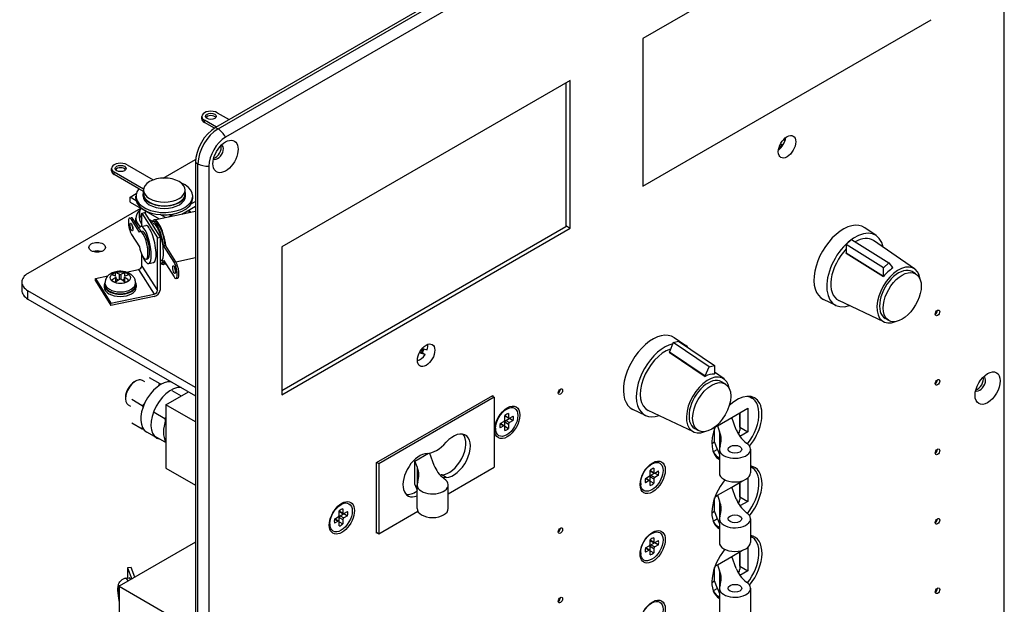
# Model space of a CAD drawing. Header units: inches. Extents: x 0 to 44.1, y 0 to 28.2.
# Tile 12 of 25: x 30.1 to 37.7, y 8.4 to 12.9. Entities that reach past the tile are written whole.
import ezdxf

# ---------------------------------------------------------------- set-up
doc = ezdxf.new("R2010")
doc.units = ezdxf.units.IN
doc.header["$LTSCALE"] = 0.5
doc.header["$MEASUREMENT"] = 0
doc.layers.add('AM_VIS', color=7, linetype='Continuous', lineweight=30)

msp = doc.modelspace()

# ---------------------------------------------------------------- linework, layer by layer
at = {"layer": 'AM_VIS', "color": 203}
for p, q in [((37.5216, 15.4275), (31.6438, 12.0339)), ((31.6631, 12.0228), (37.5409, 15.4163)), ((37.5989, 15.3526), (31.7211, 11.959)), ((37.7274, 4.9191), (37.7274, 15.2784)), ((37.7277, 4.9231), (37.7277, 15.2824)), ((37.1643, 14.0049), (34.94, 12.7207)), ((34.94, 11.5812), (37.1643, 12.8653)), ((34.94, 12.7207), (34.94, 11.5812)), ((34.3801, 12.3974), (32.1558, 11.1132)), ((34.3801, 11.2579), (34.3801, 12.3974)), ((31.6438, 12.0339), (31.6631, 12.0228)), ((31.4891, 11.766), (31.4891, 1.4067)), ((31.4891, 11.766), (31.5084, 11.7548)), ((31.5084, 1.3955), (31.5084, 11.7548)), ((31.5926, 11.7365), (31.5926, 1.3772)), ((32.1558, 9.9737), (34.3801, 11.2579)), ((34.346, 11.2775), (34.3801, 11.2579)), ((32.1558, 11.1132), (32.1558, 9.9737)), ((32.8856, 9.4502), (33.7815, 9.9674)), ((33.7815, 9.9674), (33.7815, 9.9619)), ((32.8856, 8.9072), (32.8856, 9.4502)), ((32.8904, 8.91), (32.8856, 8.9072))]:
    msp.add_line(p, q, dxfattribs=at)
at = {"layer": 'AM_VIS', "color": 80}
for p, q in [((34.346, 12.3777), (34.346, 11.2686)), ((34.346, 11.2686), (32.1558, 10.004)), ((33.2371, 10.3296), (33.2762, 10.3204)), ((33.2602, 10.2849), (33.2148, 10.2956)), ((33.2193, 10.304), (33.2323, 10.3009)), ((33.2323, 10.3009), (33.2602, 10.2849))]:
    msp.add_line(p, q, dxfattribs=at)
at = {"layer": 'AM_VIS', "color": 43}
for p, q in [((31.5379, 12.1018), (31.5379, 12.1197)), ((31.6506, 12.0379), (31.5584, 12.0911)), ((31.5584, 12.0733), (31.5584, 12.0911)), ((31.6574, 12.1483), (31.7496, 12.095)), ((31.6354, 12.0288), (31.5584, 12.0733)), ((31.2405, 11.6443), (31.4903, 11.7885)), ((30.8418, 11.7), (30.8418, 11.7178)), ((30.9613, 11.7464), (31.163, 11.63)), ((31.0889, 11.5585), (30.8623, 11.6893)), ((30.8623, 11.6714), (30.8623, 11.6893)), ((31.053, 11.5613), (30.8623, 11.6714)), ((31.088, 11.5411), (31.053, 11.5613)), ((31.0885, 11.5232), (31.0885, 11.5517)), ((31.4096, 11.5232), (31.4096, 11.5517)), ((30.9852, 11.4969), (31.0328, 11.5244)), ((30.9852, 11.4597), (30.9852, 11.4969)), ((31.0325, 11.4696), (30.9852, 11.4969)), ((31.0303, 11.4874), (31.0303, 11.5053)), ((31.085, 11.5053), (31.085, 11.5232)), ((31.4131, 11.5053), (31.4131, 11.5232)), ((31.4678, 11.4874), (31.4678, 11.5053)), ((30.9852, 11.4597), (31.2098, 11.33)), ((31.1016, 11.3925), (31.1016, 11.3788)), ((31.3847, 11.3668), (31.4891, 11.4271)), ((31.4891, 11.4642), (31.4547, 11.4443)), ((31.0303, 11.302), (31.0303, 11.3342)), ((31.257, 11.3399), (31.2181, 11.3624)), ((31.3237, 11.3687), (31.2835, 11.3455))]:
    msp.add_line(p, q, dxfattribs=at)
at = {"layer": 'AM_VIS', "color": 140}
for p, q in [((36.0226, 11.9387), (36.0295, 11.937)), ((36.0135, 11.9015), (35.9999, 11.9047)), ((36.0017, 11.9083), (36.0135, 11.9015))]:
    msp.add_line(p, q, dxfattribs=at)
at = {"layer": 'AM_VIS', "color": 52}
for p, q in [((31.0657, 11.4105), (30.1975, 10.9093)), ((30.1495, 10.8423), (30.1495, 10.778)), ((31.4891, 10.0296), (30.1975, 10.7753)), ((30.1975, 10.711), (30.1975, 10.7753)), ((30.1975, 10.711), (31.4891, 9.9653))]:
    msp.add_line(p, q, dxfattribs=at)
at = {"layer": 'AM_VIS', "color": 113}
for p, q in [((30.9811, 11.336), (30.9943, 11.3388)), ((30.9955, 11.3246), (31.0087, 11.3274)), ((31.0566, 11.2278), (30.9955, 11.3246)), ((31.0548, 11.2543), (31.0087, 11.3274)), ((31.0756, 11.3734), (31.0962, 11.3777)), ((31.0756, 11.3734), (31.1953, 11.1835)), ((31.0756, 11.2719), (31.0756, 11.3734)), ((31.0962, 11.3777), (31.2159, 11.1878)), ((31.1702, 11.3217), (31.4891, 11.3887)), ((31.0548, 11.2543), (31.0681, 11.2332)), ((31.0685, 11.2704), (31.1055, 11.2782)), ((31.1527, 11.2881), (31.1631, 11.2902)), ((31.1595, 11.3075), (31.1726, 11.3102)), ((30.9955, 11.2103), (31.0566, 11.1135)), ((31.0628, 11.2321), (31.076, 11.2348)), ((31.1953, 11.1835), (31.2159, 11.1878)), ((31.1953, 10.7763), (31.1953, 11.1835)), ((31.2159, 11.1878), (31.2159, 10.7806)), ((31.2435, 11.1248), (31.2566, 11.1275)), ((31.3247, 10.9959), (31.2435, 11.1248)), ((31.2566, 11.1275), (31.2611, 11.1205)), ((31.3379, 10.9987), (31.2611, 11.1205)), ((31.0756, 10.9662), (31.0756, 11.0542)), ((31.1078, 11.018), (31.121, 11.0208)), ((31.3375, 10.9992), (31.4891, 11.0311)), ((30.9541, 10.9192), (31.051, 10.9396)), ((31.051, 10.9396), (31.1707, 10.7497)), ((31.0756, 10.9662), (31.1953, 10.7763)), ((31.1284, 10.9852), (31.1654, 10.993)), ((31.2159, 11.0036), (31.223, 11.0051)), ((31.2266, 10.9879), (31.2398, 10.9907)), ((31.2422, 10.9792), (31.2607, 10.9831)), ((31.2435, 11.0105), (31.3247, 10.8816)), ((31.3247, 10.9959), (31.3379, 10.9987)), ((30.718, 10.8696), (30.814, 10.8898)), ((30.718, 10.8696), (30.8377, 10.6797)), ((30.718, 10.8517), (30.718, 10.8696)), ((31.3391, 10.8703), (31.3523, 10.873)), ((30.718, 10.8517), (30.8377, 10.6618)), ((30.8377, 10.6797), (31.1707, 10.7497)), ((31.1707, 10.7318), (30.8377, 10.6618)), ((30.8377, 10.6618), (30.8377, 10.6797))]:
    msp.add_line(p, q, dxfattribs=at)
at = {"layer": 'AM_VIS', "color": 201}
for p, q in [((31.0576, 11.3342), (31.0576, 11.3788)), ((31.4404, 11.3785), (31.4404, 11.3788))]:
    msp.add_line(p, q, dxfattribs=at)
at = {"layer": 'AM_VIS', "color": 181}
for p, q in [((36.7405, 11.2003), (36.6521, 11.2611)), ((36.5084, 11.1321), (36.55, 11.1702)), ((36.55, 11.1702), (36.8367, 10.9901)), ((36.5084, 11.1321), (36.5084, 11.0687)), ((36.7952, 10.952), (36.5084, 11.1321)), ((37.0356, 10.9438), (36.7175, 11.1628)), ((36.5092, 11.0659), (36.5084, 11.0687)), ((36.5084, 11.0687), (36.7952, 10.8886)), ((36.5092, 11.0659), (36.796, 10.8857)), ((36.7952, 10.952), (36.8367, 10.9901)), ((36.7952, 10.8886), (36.7952, 10.952)), ((36.8367, 10.9901), (36.8664, 10.9539)), ((36.8673, 10.951), (36.8664, 10.9539)), ((36.7952, 10.8886), (36.796, 10.8857)), ((37.0439, 10.9065), (37.0161, 10.9226)), ((36.4299, 10.6624), (36.3331, 10.7085)), ((36.7996, 10.5351), (36.4509, 10.7011)), ((36.8361, 10.5465), (36.8083, 10.5626)), ((35.271, 10.3519), (35.1826, 10.4127)), ((35.1738, 10.3756), (35.1441, 10.3051)), ((35.1738, 10.3756), (35.2154, 10.3856)), ((35.4501, 10.1895), (35.1738, 10.3756)), ((35.2154, 10.3856), (35.4917, 10.1994)), ((35.1433, 10.3014), (35.1441, 10.3051)), ((35.1433, 10.3014), (35.4196, 10.1152)), ((35.1441, 10.3051), (35.4204, 10.119)), ((35.4204, 10.119), (35.4501, 10.1895)), ((35.4501, 10.1895), (35.4917, 10.1994)), ((35.4917, 10.1994), (35.4917, 10.136)), ((35.4204, 10.119), (35.4196, 10.1152)), ((35.4908, 10.1322), (35.4917, 10.136)), ((35.5661, 10.0954), (35.4917, 10.1467)), ((35.5745, 10.0581), (35.5466, 10.0742)), ((34.9605, 9.814), (34.8636, 9.8602)), ((35.3301, 9.6867), (34.9814, 9.8527)), ((35.3667, 9.6981), (35.3388, 9.7142))]:
    msp.add_line(p, q, dxfattribs=at)
at = {"layer": 'AM_VIS', "color": 161}
for p, q in [((30.8733, 10.8871), (30.8733, 10.9148)), ((30.8737, 10.8406), (30.8737, 10.8787)), ((30.8767, 10.8431), (30.8767, 10.8831)), ((30.8952, 10.8573), (30.8767, 10.868)), ((30.9022, 10.8622), (30.9022, 10.9034)), ((30.9165, 10.8622), (30.9165, 10.9034)), ((30.9421, 10.868), (30.9235, 10.8573)), ((30.9421, 10.8431), (30.9421, 10.8831)), ((30.945, 10.8406), (30.945, 10.8787)), ((30.9454, 10.8871), (30.9454, 10.9148)), ((30.786, 10.8201), (30.786, 10.8023)), ((30.7912, 10.8201), (30.7912, 10.8351)), ((31.0275, 10.8201), (31.0275, 10.8351)), ((31.0327, 10.8201), (31.0327, 10.8023))]:
    msp.add_line(p, q, dxfattribs=at)
at = {"layer": 'AM_VIS', "color": 31}
for p, q in [((31.1332, 10.1069), (31.2147, 10.0599)), ((31.0173, 10.0719), (31.0266, 10.0773)), ((31.0984, 10.0728), (31.0813, 10.0827)), ((31.2039, 10.0417), (31.2147, 10.0598)), ((31.2147, 10.0598), (31.2292, 10.0574)), ((30.9493, 9.954), (30.9493, 9.9433)), ((31.2611, 9.8965), (31.4347, 9.9967)), ((31.3072, 10.0064), (31.3793, 9.9648)), ((33.7937, 9.9548), (32.9043, 9.4413)), ((33.7767, 9.9647), (33.7937, 9.9548)), ((33.7937, 9.9548), (33.7937, 9.4154)), ((30.9912, 9.8821), (30.9719, 9.8932)), ((30.9979, 9.9385), (31.0793, 9.8915)), ((31.0794, 9.8914), (31.0978, 9.909)), ((31.0794, 9.8915), (31.0822, 9.8698)), ((31.2611, 9.8965), (31.2611, 9.4071)), ((31.4891, 9.7649), (31.2611, 9.8965)), ((31.1719, 9.838), (31.2533, 9.791)), ((31.2533, 9.791), (31.2611, 9.7983)), ((30.9979, 9.758), (31.0793, 9.711)), ((31.0793, 9.711), (31.0809, 9.7208)), ((31.2534, 9.791), (31.2562, 9.7694)), ((31.0793, 9.711), (31.0874, 9.7096)), ((31.1902, 9.6409), (31.1129, 9.6855)), ((31.1719, 9.6576), (31.2533, 9.6106)), ((31.2533, 9.6105), (31.255, 9.6204)), ((31.2533, 9.6105), (31.2611, 9.6092)), ((33.1824, 9.4626), (33.2853, 9.522)), ((33.2939, 9.5233), (33.3289, 9.4298)), ((32.9043, 9.4413), (32.8873, 9.4512)), ((32.9043, 9.4413), (32.9043, 8.9019)), ((33.2006, 9.4138), (33.1824, 9.4626)), ((33.1824, 9.2804), (33.1824, 9.4626)), ((31.2611, 9.4071), (31.4891, 9.2755)), ((33.2006, 9.2928), (33.2006, 9.4138)), ((33.4234, 9.3359), (33.3894, 9.3555)), ((33.4387, 9.2105), (33.7937, 9.4154)), ((33.1824, 9.2804), (33.1981, 9.2384)), ((33.1981, 9.0964), (33.1981, 9.2785)), ((33.4387, 9.0964), (33.4387, 9.2785)), ((32.9043, 8.9019), (33.2039, 9.0749)), ((32.8856, 8.9128), (32.9043, 8.9019))]:
    msp.add_line(p, q, dxfattribs=at)
at = {"layer": 'AM_VIS', "color": 133}
for p, q in [((35.7584, 9.9614), (35.7812, 9.9483)), ((35.5151, 9.7341), (35.6255, 9.7979)), ((35.6255, 9.7979), (35.7487, 9.869)), ((35.6605, 9.7043), (35.6255, 9.7979)), ((35.6866, 9.8332), (35.6866, 9.7012)), ((35.6868, 9.7226), (35.6868, 9.8333)), ((35.7487, 9.869), (35.7487, 9.6869)), ((35.4967, 9.7235), (35.5151, 9.7341)), ((35.5151, 9.7341), (35.5322, 9.6883)), ((35.6866, 9.7225), (35.6868, 9.7226)), ((35.6868, 9.7226), (35.7487, 9.6869)), ((35.4931, 9.6107), (35.4931, 9.7136)), ((35.5322, 9.6883), (35.5322, 9.5673)), ((35.7487, 9.6869), (35.689, 9.6524)), ((35.4721, 9.5986), (35.4931, 9.6107)), ((35.5151, 9.552), (35.4931, 9.6107)), ((35.5151, 9.552), (35.4828, 9.5333)), ((35.4959, 9.5068), (35.5187, 9.4936)), ((35.5151, 9.552), (35.5297, 9.5129)), ((35.5297, 9.553), (35.5297, 9.3709)), ((35.7703, 9.553), (35.7703, 9.3709)), ((31.4891, 8.8368), (30.9013, 8.4975)), ((30.9933, 8.6423), (30.964, 8.6385)), ((30.964, 8.6385), (30.964, 8.5611)), ((30.964, 8.6385), (30.9972, 8.5528)), ((31.0224, 8.5674), (30.9933, 8.6423)), ((30.9013, 8.4975), (31.4891, 8.1581)), ((30.9013, 8.4975), (30.9013, 7.9616))]:
    msp.add_line(p, q, dxfattribs=at)
at = {"layer": 'AM_VIS', "color": 33}
for p, q in [((33.8691, 9.8549), (33.9004, 9.8685)), ((33.8755, 9.7799), (33.8755, 9.8133)), ((33.8755, 9.8128), (33.904, 9.7964)), ((33.8772, 9.8084), (33.9061, 9.7918)), ((33.904, 9.8298), (33.904, 9.7964)), ((33.9111, 9.7923), (33.94, 9.8089)), ((33.8002, 9.7356), (33.8041, 9.7017)), ((33.8394, 9.7509), (33.8683, 9.7676)), ((33.8683, 9.7346), (33.8394, 9.718)), ((33.8398, 9.7511), (33.8683, 9.7346)), ((33.8445, 9.7518), (33.8734, 9.7351)), ((33.8751, 9.7329), (33.8751, 9.7636)), ((33.8751, 9.7636), (33.904, 9.747)), ((33.8755, 9.6972), (33.8755, 9.7305)), ((33.8755, 9.7301), (33.904, 9.7136)), ((33.8823, 9.776), (33.9089, 9.7914)), ((33.8823, 9.776), (33.9111, 9.7593)), ((33.904, 9.747), (33.904, 9.7136)), ((33.94, 9.776), (33.9111, 9.7593)), ((33.9115, 9.7925), (33.94, 9.776)), ((34.9953, 9.4347), (35.0202, 9.4455)), ((34.9593, 9.3279), (34.9882, 9.3446)), ((34.9954, 9.357), (34.9954, 9.3903)), ((34.9954, 9.3899), (35.0239, 9.3734)), ((34.9971, 9.3855), (35.026, 9.3688)), ((35.0021, 9.3531), (35.0288, 9.3684)), ((35.0021, 9.3531), (35.031, 9.3364)), ((35.0239, 9.4068), (35.0239, 9.3734)), ((35.031, 9.3693), (35.0599, 9.386)), ((35.0599, 9.3531), (35.031, 9.3364)), ((35.0314, 9.3695), (35.0599, 9.3531)), ((34.9209, 9.3058), (34.924, 9.2788)), ((34.9882, 9.3117), (34.9593, 9.295)), ((34.9597, 9.3282), (34.9882, 9.3117)), ((34.9644, 9.3289), (34.9933, 9.3122)), ((34.995, 9.3099), (34.995, 9.3407)), ((34.995, 9.3407), (35.0239, 9.324)), ((34.9954, 9.2742), (34.9954, 9.3076)), ((34.9954, 9.3071), (35.0239, 9.2907)), ((35.0239, 9.324), (35.0239, 9.2907)), ((32.5977, 9.1221), (32.6227, 9.133)), ((32.5978, 9.0444), (32.5978, 9.0778)), ((32.5978, 9.0773), (32.6263, 9.0609)), ((32.5996, 9.0729), (32.6284, 9.0562)), ((32.6046, 9.0405), (32.6313, 9.0559)), ((32.6046, 9.0405), (32.6335, 9.0238)), ((32.6263, 9.0942), (32.6263, 9.0609)), ((32.6335, 9.0567), (32.6624, 9.0734)), ((32.6624, 9.0405), (32.6335, 9.0238)), ((32.6339, 9.057), (32.6624, 9.0405)), ((32.5233, 8.9933), (32.5264, 8.9662)), ((32.5618, 9.0154), (32.5907, 9.0321)), ((32.5907, 8.9991), (32.5618, 8.9824)), ((32.5622, 9.0156), (32.5907, 8.9991)), ((32.5669, 9.0163), (32.5957, 8.9996)), ((32.5975, 8.9973), (32.5975, 9.0281)), ((32.5975, 9.0281), (32.6263, 9.0115)), ((32.5978, 8.9616), (32.5978, 8.995)), ((32.5978, 8.9946), (32.6263, 8.9781)), ((32.6263, 9.0115), (32.6263, 8.9781)), ((34.9953, 8.8989), (35.0202, 8.9097)), ((34.9954, 8.8211), (34.9954, 8.8545)), ((34.9954, 8.8541), (35.0239, 8.8376)), ((34.9971, 8.8496), (35.026, 8.833)), ((35.0021, 8.8172), (35.0288, 8.8326)), ((35.0021, 8.8172), (35.031, 8.8006)), ((35.0239, 8.871), (35.0239, 8.8376)), ((35.031, 8.8335), (35.0599, 8.8502)), ((35.0599, 8.8173), (35.031, 8.8006)), ((35.0314, 8.8337), (35.0599, 8.8173)), ((34.9209, 8.77), (34.924, 8.743)), ((34.9593, 8.7921), (34.9882, 8.8088)), ((34.9882, 8.7759), (34.9593, 8.7592)), ((34.9597, 8.7923), (34.9882, 8.7759)), ((34.9644, 8.793), (34.9933, 8.7764)), ((34.995, 8.7741), (34.995, 8.8049)), ((34.995, 8.8049), (35.0239, 8.7882)), ((34.9954, 8.7384), (34.9954, 8.7718)), ((34.9954, 8.7713), (35.0239, 8.7548)), ((35.0239, 8.7882), (35.0239, 8.7548)), ((34.9953, 8.363), (35.0202, 8.3739))]:
    msp.add_line(p, q, dxfattribs=at)
at = {"layer": 'AM_VIS', "color": 171}
for p, q in [((35.7703, 9.4188), (35.7812, 9.4124)), ((35.6255, 9.2621), (35.7092, 9.3104)), ((35.6866, 9.2974), (35.6866, 9.1654)), ((35.6868, 9.1868), (35.6868, 9.2975)), ((35.7487, 9.3312), (35.7487, 9.151)), ((35.4967, 9.1877), (35.5151, 9.1983)), ((35.5151, 9.1983), (35.6255, 9.2621)), ((35.5151, 9.1983), (35.5322, 9.1525)), ((35.6605, 9.1685), (35.6255, 9.2621)), ((35.4931, 9.0749), (35.4931, 9.1778)), ((35.5322, 9.1525), (35.5322, 9.0314)), ((35.6866, 9.1866), (35.6868, 9.1868)), ((35.6868, 9.1868), (35.7487, 9.151)), ((35.7487, 9.151), (35.689, 9.1165)), ((35.4721, 9.0628), (35.4931, 9.0749)), ((35.5151, 9.0161), (35.4931, 9.0749)), ((35.5151, 9.0161), (35.4828, 8.9975)), ((35.4959, 8.971), (35.5187, 8.9578)), ((35.5151, 9.0161), (35.5297, 8.9771)), ((35.5297, 9.0172), (35.5297, 8.835)), ((35.7703, 9.0172), (35.7703, 8.835)), ((35.7703, 8.8829), (35.7812, 8.8766)), ((35.6255, 8.7262), (35.7092, 8.7746)), ((35.6866, 8.7615), (35.6866, 8.6296)), ((35.6868, 8.6509), (35.6868, 8.7617)), ((35.7487, 8.7953), (35.7487, 8.6152)), ((35.4967, 8.6519), (35.5151, 8.6625)), ((35.5151, 8.6625), (35.6255, 8.7262)), ((35.5151, 8.6625), (35.5322, 8.6167)), ((35.6605, 8.6327), (35.6255, 8.7262)), ((35.4931, 8.5391), (35.4931, 8.642)), ((35.5322, 8.6167), (35.5322, 8.4956)), ((35.6866, 8.6508), (35.6868, 8.6509)), ((35.6868, 8.6509), (35.7487, 8.6152)), ((35.7487, 8.6152), (35.689, 8.5807)), ((35.4721, 8.5269), (35.4931, 8.5391)), ((35.5151, 8.4803), (35.4931, 8.5391)), ((35.5151, 8.4803), (35.4828, 8.4617)), ((35.4959, 8.4351), (35.5187, 8.422)), ((35.5151, 8.4803), (35.5297, 8.4413)), ((35.5297, 8.4814), (35.5297, 8.2992)), ((35.7703, 8.4814), (35.7703, 8.2992))]:
    msp.add_line(p, q, dxfattribs=at)
at = {"layer": 'AM_VIS', "color": 132}
for p, q in [((30.9514, 8.5595), (30.9775, 8.5629)), ((30.9013, 8.4415), (30.8917, 8.4403)), ((30.9013, 8.4496), (30.897, 8.4491)), ((30.9013, 8.4547), (30.8984, 8.4543)), ((30.9013, 8.4127), (30.8958, 8.412)), ((30.8959, 8.412), (30.8985, 8.3954)), ((30.9013, 8.3958), (30.8984, 8.3954))]:
    msp.add_line(p, q, dxfattribs=at)
at = {"layer": 'AM_VIS', "color": 161}
for centre, radius, start, end in [((30.9094, 10.921), 0.019, 247.95161, 292.04839), ((30.9094, 10.8507), 0.0136, 58.34669, 121.65331)]:
    msp.add_arc(centre, radius, start, end, dxfattribs=at)
at = {"layer": 'AM_VIS', "color": 132}
for start, end in [(181.26386, 182.42027), (183.78361, 192.4514)]:
    msp.add_arc((31.3371, 8.4673), 0.4463, start, end, dxfattribs=at)
at = {"layer": 'AM_VIS', "color": 43}
for centre, major_axis, start_param, end_param in [((31.6079, 12.1197), (0.07, 0), 0.785398, 3.926991), ((31.6079, 12.1018), (0.07, 0), 3.141593, 3.926991), ((31.6079, 12.1197), (0.0416, 0), 3.926991, 10.210176), ((31.6079, 12.1018), (0.0416, 0), 0.381337, 2.760256), ((30.9118, 11.7178), (0.07, 0), 0.785398, 3.926991), ((30.9118, 11.7), (0.07, 0), 3.141593, 3.926991), ((30.9118, 11.7178), (0.0416, 0), 3.926991, 10.210176), ((30.9118, 11.7), (0.0416, 0), 0.381337, 2.760256), ((31.249, 11.5517), (0.1606, 0), 0.785398, 7.068583), ((31.249, 11.5053), (0.2188, 0), 2.681924, 7.229142), ((31.249, 11.4874), (0.2188, 0), 3.141593, 3.28349), ((31.249, 11.4874), (0.2188, 0), 3.28349, 4.570492), ((31.249, 11.5232), (0.1641, 0), 2.934665, 6.490113), ((31.249, 11.5053), (0.1641, 0), 3.141593, 6.283185), ((31.249, 11.5232), (0.1606, 0), 3.141593, 6.283185), ((31.249, 11.4874), (0.2188, 0), 5.934847, 6.283185), ((31.249, 11.3342), (0.2188, 0), 2.608461, 3.696225), ((31.249, 11.4874), (0.2188, 0), 5.060727, 5.934847), ((31.249, 11.3342), (0.2188, 0), 0.379416, 0.526516), ((31.249, 11.3788), (0.1474, 0), 3.141593, 3.283979), ((31.249, 11.3788), (0.1474, 0), 3.697338, 4.0479), ((31.249, 11.4874), (0.2188, 0), 4.570492, 5.060727), ((31.249, 11.3788), (0.1474, 0), 6.167833, 6.219399), ((31.249, 11.302), (0.2188, 0), 3.141593, 3.220511)]:
    msp.add_ellipse(centre, major_axis=major_axis, ratio=0.57735, start_param=start_param, end_param=end_param, dxfattribs=at)
at = {"layer": 'AM_VIS', "color": 203}
for centre, major_axis, start_param, end_param in [((31.6438, 11.8553), (0.1094, 0.1894), 0.785398, 2.356194), ((31.6631, 11.8442), (0.1094, 0.1894), 0.785398, 2.356194), ((31.6631, 11.9335), (0.0547, -0.0947), 1.508132, 2.356194), ((31.7211, 11.8107), (0.0909, 0.1574), 0.785398, 2.356194), ((31.7211, 11.8107), (0.0687, 0.119), 2.356194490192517, 8.639379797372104), ((36.0522, 11.8857), (0.0477, 0.0826), 2.356194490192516, 8.639379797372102), ((35.9748, 11.9303), (0.0477, 0.0826), 4.087285, 5.337493), ((31.6606, 11.8456), (0.0315, 0.0546), 3.124385, 6.300393), ((31.6438, 11.8553), (0.0315, 0.0546), 3.622923, 5.801855), ((31.5858, 11.7995), (0.1094, 0), 3.926991, 4.775053), ((37.2122, 10.6051), (0.012, 0.0208), 2.356194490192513, 8.639379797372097), ((37.1953, 10.6149), (0.012, 0.0208), 3.924776, 5.500002), ((33.2679, 10.2782), (0.0477, 0.0826), 2.356194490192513, 8.639379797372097), ((33.1906, 10.3229), (0.0477, 0.0826), 4.732328, 5.07136), ((37.5989, 10.0246), (0.0687, 0.119), 2.356194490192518, 8.639379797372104), ((37.5384, 10.0595), (0.0315, 0.0546), 3.124385, 6.300393), ((37.5216, 10.0692), (0.0315, 0.0546), 3.622923, 5.801855), ((37.2122, 10.0692), (0.012, 0.0208), 2.356194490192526, 8.639379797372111), ((37.1953, 10.079), (0.012, 0.0208), 3.924776, 5.500002), ((34.3043, 9.9978), (0.012, 0.0208), 2.356194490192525, 8.639379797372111), ((34.2873, 10.0076), (0.012, 0.0208), 3.924776, 5.500002), ((35.6655, 9.712), (0.1367, 0.2368), 4.458545, 7.382004), ((33.8941, 9.7609), (0.0687, 0.119), 2.356194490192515, 8.6393797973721), ((35.6655, 9.712), (0.1367, 0.2368), 1.830805, 3.148432), ((37.2122, 9.5334), (0.012, 0.0208), 2.356194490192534, 8.639379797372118), ((37.1953, 9.5432), (0.012, 0.0208), 3.924776, 5.500002), ((35.0158, 9.3369), (0.0687, 0.119), 2.356194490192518, 8.639379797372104), ((35.6655, 9.1762), (0.1367, 0.2368), 4.458545, 6.495466), ((35.6655, 9.1762), (0.1367, 0.2368), 1.288842, 3.148432), ((32.6183, 9.0244), (0.0687, 0.119), 2.356194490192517, 8.639379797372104), ((37.2122, 8.9976), (0.012, 0.0208), 2.356194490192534, 8.639379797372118), ((37.1953, 9.0074), (0.012, 0.0208), 3.924776, 5.500002), ((34.3043, 8.9261), (0.012, 0.0208), 2.356194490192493, 8.63937979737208), ((34.2873, 8.9359), (0.012, 0.0208), 3.924776, 5.500002), ((35.0158, 8.8011), (0.0687, 0.119), 2.356194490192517, 8.639379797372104), ((35.6655, 8.6404), (0.1367, 0.2368), 4.458545, 6.495466), ((35.6655, 8.6404), (0.1367, 0.2368), 1.288842, 3.148432), ((37.2122, 8.4618), (0.012, 0.0208), 2.356194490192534, 8.639379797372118), ((37.1953, 8.4716), (0.012, 0.0208), 3.924776, 5.500002), ((34.3043, 8.3903), (0.012, 0.0208), 2.356194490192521, 8.639379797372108), ((34.2873, 8.4001), (0.012, 0.0208), 3.924776, 5.500002), ((35.0158, 8.2653), (0.0687, 0.119), 2.356194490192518, 8.639379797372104)]:
    msp.add_ellipse(centre, major_axis=major_axis, ratio=0.57735, start_param=start_param, end_param=end_param, dxfattribs=at)
at = {"layer": 'AM_VIS', "color": 140}
for start_param, end_param in [(5.122536, 5.275924), (4.148854, 4.64483)]:
    msp.add_ellipse((35.9748, 11.9303), major_axis=(0.0416, 0.072), ratio=0.57735, start_param=start_param, end_param=end_param, dxfattribs=at)
at = {"layer": 'AM_VIS', "color": 201}
for centre, start_param, end_param in [((31.249, 11.3788), 2.830975, 3.578624), ((31.249, 11.3788), 6.279999, 6.451958), ((31.249, 11.3342), 3.141593, 3.578624)]:
    msp.add_ellipse(centre, major_axis=(0.1914, 0), ratio=0.57735, start_param=start_param, end_param=end_param, dxfattribs=at)
at = {"layer": 'AM_VIS', "color": 113}
for centre, major_axis, ratio, start_param, end_param in [((30.9955, 11.2675), (0.0144, -0.0685), 0.279258, 2.496502, 5.638094), ((31.0087, 11.2703), (0.0144, -0.0685), 0.279258, 2.496502, 3.141593), ((31.193, 11.1477), (0.0336, -0.1598), 0.279258, 1.368548, 3.456853), ((31.2062, 11.1504), (0.036, -0.1713), 0.279258, 1.337004, 3.523776), ((30.9955, 11.2675), (0.0063, -0.03), 0.279258, 5.638094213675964, 11.92127952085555), ((31.0087, 11.2703), (0.0063, -0.03), 0.279258, 4.045794, 5.378984), ((31.0985, 11.1278), (0.03, -0.1426), 0.279258, 5.312029, 9.848896), ((31.0853, 11.125), (0.0225, -0.107), 0.279258, 4.761211, 9.655399), ((31.1355, 11.1356), (0.03, -0.1426), 0.279258, 0, 3.141593), ((31.193, 11.1477), (0.03, -0.1426), 0.279258, 0, 3.141593), ((31.2062, 11.1504), (0.0336, -0.1598), 0.279258, 1.368548, 3.141593), ((31.0985, 11.1278), (0.0225, -0.107), 0.279258, 0, 3.141593), ((31.051, 10.961), (0.0222, 0.014), 0.767256, 4.261875, 5.832671), ((31.193, 11.1477), (0.0336, -0.1598), 0.279258, 6.059711, 6.765573), ((31.2062, 11.1504), (0.036, -0.1713), 0.279258, 5.901002, 6.607735), ((31.2062, 11.1504), (0.0336, -0.1598), 0.279258, 0, 0.274417), ((31.3247, 10.9388), (0.0063, -0.03), 0.279258, 5.638094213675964, 11.92127952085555), ((31.3247, 10.9388), (0.0144, -0.0685), 0.279258, 5.638094, 8.779687), ((31.3379, 10.9415), (0.0063, -0.03), 0.279258, 4.045794, 5.378984), ((31.3379, 10.9415), (0.0144, -0.0685), 0.279258, 0, 2.496502), ((31.1707, 10.7711), (0.0407, 0.0257), 0.767256, 4.261875, 5.832671), ((31.1707, 10.7711), (0.0222, 0.014), 0.767256, 4.261875, 5.832671)]:
    msp.add_ellipse(centre, major_axis=major_axis, ratio=ratio, start_param=start_param, end_param=end_param, dxfattribs=at)
at = {"layer": 'AM_VIS', "color": 181}
for centre, major_axis, start_param, end_param in [((36.4853, 10.9891), (0.1597, 0.2766), 6.237338, 9.470625), ((36.5781, 10.9355), (0.1554, 0.2692), 5.698847, 10.009117), ((36.5781, 10.9355), (0.1334, 0.2311), 6.237338, 7.072329), ((36.5781, 10.9355), (0.1334, 0.2311), 1.163399, 3.18744), ((36.9122, 10.7426), (0.1181, 0.2046), 5.642427, 10.065536), ((36.9122, 10.7426), (0.1039, 0.18), 0, 3.141593), ((36.8781, 10.7622), (0.1197, 0.2073), 0.849739, 1.291987), ((36.94, 10.7265), (0.1039, 0.18), 2.356194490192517, 8.639379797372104), ((35.0158, 10.1407), (0.1597, 0.2766), 6.237338, 9.470625), ((35.1086, 10.0871), (0.1554, 0.2692), 0.503051, 3.725931), ((35.1086, 10.0871), (0.1554, 0.2692), 6.099876, 6.386493), ((35.1086, 10.0871), (0.1334, 0.2311), 0.552369, 3.18744), ((35.4427, 9.8942), (0.1181, 0.2046), 5.642427, 10.065536), ((35.4427, 9.8942), (0.1039, 0.18), 0, 3.141593), ((35.4087, 9.9138), (0.1197, 0.2073), 0.278809, 0.721057), ((35.4706, 9.8781), (0.1039, 0.18), 2.356194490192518, 8.639379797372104)]:
    msp.add_ellipse(centre, major_axis=major_axis, ratio=0.57735, start_param=start_param, end_param=end_param, dxfattribs=at)
at = {"layer": 'AM_VIS', "color": 52}
for centre, major_axis, start_param, end_param in [((30.7312, 11.1102), (0.0643, 0), 0.785398, 7.068583), ((30.7312, 11.0459), (0.0643, 0), 1.046837, 2.094756), ((30.3135, 10.8423), (0.1641, 0), 2.356194, 3.926991), ((30.3135, 10.778), (0.1641, 0), 3.141593, 3.926991)]:
    msp.add_ellipse(centre, major_axis=major_axis, ratio=0.57735, start_param=start_param, end_param=end_param, dxfattribs=at)
at = {"layer": 'AM_VIS', "color": 161}
for centre, major_axis, start_param, end_param in [((30.9094, 10.8767), (0.0781, 0), 3.926991, 10.210176), ((30.9094, 10.8776), (0.0739, 0), 2.079968, 2.632421), ((30.8951, 10.6083), (0.1638, -0.2836), 2.448664, 2.575097), ((30.8951, 10.6248), (0.1638, 0.2836), 0.877868, 1.0043), ((30.9236, 10.6248), (0.1638, -0.2836), 2.448664, 2.575097), ((30.9236, 10.6083), (0.1638, 0.2836), 0.877868, 1.0043), ((30.8951, 10.6248), (0.1638, 0.2836), 0.566496, 0.692929), ((30.8951, 10.6083), (0.1638, -0.2836), 2.137292, 2.263725), ((30.9236, 10.6083), (0.1638, 0.2836), 0.566496, 0.692929), ((30.9236, 10.6248), (0.1638, -0.2836), 2.137292, 2.263725), ((30.9094, 10.8776), (0.0739, 0), 0.509172, 1.061625), ((30.9094, 10.8201), (0.1234, 0), 2.841942, 6.582836), ((30.9094, 10.8023), (0.1234, 0), 3.141593, 6.283185), ((30.9094, 10.8351), (0.1181, 0), 3.141593, 6.283185), ((30.9094, 10.8201), (0.1181, 0), 3.141593, 6.283185), ((30.9094, 10.8776), (0.0739, 0), 3.650764, 4.203217), ((30.9094, 10.8776), (0.0739, 0), 5.221561, 5.774014)]:
    msp.add_ellipse(centre, major_axis=major_axis, ratio=0.57735, start_param=start_param, end_param=end_param, dxfattribs=at)
at = {"layer": 'AM_VIS', "color": 80}
for centre, start_param, end_param in [((33.2215, 10.3137), 5.122536, 5.71417), ((33.2215, 10.3137), 3.561106, 4.64483), ((33.1937, 10.3297), 4.64483, 5.006255)]:
    msp.add_ellipse(centre, major_axis=(0.0416, 0.072), ratio=0.57735, start_param=start_param, end_param=end_param, dxfattribs=at)
at = {"layer": 'AM_VIS', "color": 31}
for centre, major_axis, start_param, end_param in [((31.0266, 9.988), (0.0547, 0.0947), 0, 3.141593), ((31.0173, 9.9933), (0.0481, 0.0834), 0.785398, 2.356194), ((31.2223, 9.875), (0.1094, 0.1894), 0.255552, 3.141593), ((31.2996, 9.8303), (0.1094, 0.1894), 0.255552, 3.361417), ((31.2996, 9.8303), (0.1094, 0.1894), 6.015622, 6.027634), ((31.3963, 9.7745), (0.1094, 0.1894), 1.848772, 2.863617), ((33.4452, 9.5233), (0.0919, 0.1591), 3.48233, 6.096915), ((33.4793, 9.5036), (0.0919, 0.1591), 3.48233, 7.513244), ((33.3493, 9.7435), (0.1217, 0.2108), 3.48233, 4.371651), ((33.2194, 9.3536), (0.0919, 0.1591), 0.340737, 3.761936), ((33.8219, 9.4913), (0.5044, 0), 3.354413, 3.750191), ((32.7076, 9.3523), (0.5044, 0), 6.100228, 6.496006), ((33.3153, 9.1334), (0.1217, 0.2108), 0.340737, 0.420951), ((33.3184, 9.2785), (0.1203, 0), 2.837919, 7.0125), ((33.3493, 9.1137), (0.1217, 0.2108), 0.340737, 0.493156), ((33.1854, 9.3732), (0.0919, 0.1591), 3.327863, 4.024745), ((33.3184, 9.0964), (0.1203, 0), 3.141593, 6.283185)]:
    msp.add_ellipse(centre, major_axis=major_axis, ratio=0.57735, start_param=start_param, end_param=end_param, dxfattribs=at)
at = {"layer": 'AM_VIS', "color": 133}
for centre, major_axis, start_param, end_param in [((35.65, 9.7209), (0.1313, 0.2273), 4.47667, 6.589968), ((35.0392, 9.6268), (0.5044, 0), 6.100228, 6.496006), ((36.1535, 9.7658), (0.5044, 0), 3.354413, 3.750191), ((35.5263, 9.7012), (0.1603, 0), 5.938765, 6.283185), ((35.65, 9.553), (0.1203, 0), 2.837919, 7.0125), ((35.65, 9.553), (0.0525, 0), 0.785398, 7.068583), ((35.65, 9.7209), (0.1313, 0.2273), 2.83481, 3.221797), ((35.65, 9.3709), (0.1203, 0), 3.141593, 6.283185)]:
    msp.add_ellipse(centre, major_axis=major_axis, ratio=0.57735, start_param=start_param, end_param=end_param, dxfattribs=at)
at = {"layer": 'AM_VIS', "color": 33}
for centre, major_axis, start_param, end_param in [((33.8897, 9.7635), (0.061, 0.1057), 2.356194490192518, 8.639379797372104), ((33.8897, 9.7635), (0.037, 0.064), 0.509172, 1.061625), ((33.8823, 9.8171), (0.00504, 0.00873), 2.668632, 3.141593), ((33.8897, 9.7635), (0.037, 0.064), 5.221561, 5.774014), ((33.8897, 9.7635), (0.037, 0.064), 2.079968, 2.632421), ((33.8395, 9.7431), (0.00504, 0.00873), 0, 0.472961), ((33.8683, 9.7758), (0.00504, 0.00873), 3.926991, 5.497787), ((33.8683, 9.7264), (0.00504, 0.00873), 5.497787, 7.068583), ((33.8823, 9.7678), (0.00504, 0.00873), 0.785398, 2.356194), ((33.9111, 9.8005), (0.00504, 0.00873), 2.356194, 3.926991), ((33.9111, 9.7511), (0.00504, 0.00873), 0.785398, 2.356194), ((33.8897, 9.7635), (0.037, 0.064), 3.650764, 4.203217), ((35.0096, 9.3405), (0.061, 0.1057), 2.356194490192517, 8.639379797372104), ((34.9882, 9.3529), (0.00504, 0.00873), 3.926991, 5.497787), ((35.0021, 9.3448), (0.00504, 0.00873), 0.785398, 2.356194), ((35.0096, 9.3405), (0.037, 0.064), 0.509172, 1.061625), ((35.0021, 9.3942), (0.00504, 0.00873), 2.668632, 3.141593), ((35.031, 9.3775), (0.00504, 0.00873), 2.356194, 3.926991), ((35.0096, 9.3405), (0.037, 0.064), 5.221561, 5.774014), ((35.0096, 9.3405), (0.037, 0.064), 2.079968, 2.632421), ((34.9594, 9.3201), (0.00504, 0.00873), 0, 0.472961), ((34.9882, 9.3035), (0.00504, 0.00873), 5.497787, 7.068583), ((35.0096, 9.3405), (0.037, 0.064), 3.650764, 4.203217), ((35.031, 9.3282), (0.00504, 0.00873), 0.785398, 2.356194), ((32.6121, 9.0279), (0.061, 0.1057), 2.356194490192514, 8.639379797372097), ((32.5907, 9.0403), (0.00504, 0.00873), 3.926991, 5.497787), ((32.6046, 9.0323), (0.00504, 0.00873), 0.785398, 2.356194), ((32.6121, 9.0279), (0.037, 0.064), 0.509172, 1.061625), ((32.6046, 9.0816), (0.00504, 0.00873), 2.668632, 3.141593), ((32.6335, 9.065), (0.00504, 0.00873), 2.356194, 3.926991), ((32.6121, 9.0279), (0.037, 0.064), 5.221561, 5.774014), ((32.6121, 9.0279), (0.037, 0.064), 2.079968, 2.632421), ((32.5618, 9.0076), (0.00504, 0.00873), 0, 0.472961), ((32.5907, 8.9909), (0.00504, 0.00873), 5.497787, 7.068583), ((32.6121, 9.0279), (0.037, 0.064), 3.650764, 4.203217), ((32.6335, 9.0156), (0.00504, 0.00873), 0.785398, 2.356194), ((35.0096, 8.8047), (0.061, 0.1057), 2.356194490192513, 8.639379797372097), ((34.9882, 8.817), (0.00504, 0.00873), 3.926991, 5.497787), ((35.0021, 8.809), (0.00504, 0.00873), 0.785398, 2.356194), ((35.0096, 8.8047), (0.037, 0.064), 0.509172, 1.061625), ((35.0021, 8.8584), (0.00504, 0.00873), 2.668632, 3.141593), ((35.031, 8.8417), (0.00504, 0.00873), 2.356194, 3.926991), ((35.0096, 8.8047), (0.037, 0.064), 5.221561, 5.774014), ((35.0096, 8.8047), (0.037, 0.064), 2.079968, 2.632421), ((34.9594, 8.7843), (0.00504, 0.00873), 0, 0.472961), ((34.9882, 8.7676), (0.00504, 0.00873), 5.497787, 7.068583), ((35.0096, 8.8047), (0.037, 0.064), 3.650764, 4.203217), ((35.031, 8.7923), (0.00504, 0.00873), 0.785398, 2.356194), ((35.0096, 8.2689), (0.061, 0.1057), 2.356194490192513, 8.639379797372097)]:
    msp.add_ellipse(centre, major_axis=major_axis, ratio=0.57735, start_param=start_param, end_param=end_param, dxfattribs=at)
at = {"layer": 'AM_VIS', "color": 171}
for centre, major_axis, start_param, end_param in [((35.65, 9.1851), (0.1313, 0.2273), 4.47667, 6.36339), ((35.0392, 9.091), (0.5044, 0), 6.100228, 6.496006), ((36.1535, 9.23), (0.5044, 0), 3.354413, 3.750191), ((35.5263, 9.1654), (0.1603, 0), 5.938765, 6.283185), ((35.65, 9.0172), (0.1203, 0), 2.837919, 7.0125), ((35.65, 9.0172), (0.0525, 0), 0.785398, 7.068583), ((35.65, 9.1851), (0.1313, 0.2273), 2.83481, 3.221797), ((35.65, 8.835), (0.1203, 0), 3.141593, 6.283185), ((35.65, 8.6493), (0.1313, 0.2273), 4.47667, 6.36339), ((35.0392, 8.5552), (0.5044, 0), 6.100228, 6.496006), ((36.1535, 8.6942), (0.5044, 0), 3.354413, 3.750191), ((35.5263, 8.6296), (0.1603, 0), 5.938765, 6.283185), ((35.65, 8.4814), (0.1203, 0), 2.837919, 7.0125), ((35.65, 8.4814), (0.0525, 0), 0.785398, 7.068583), ((35.65, 8.6493), (0.1313, 0.2273), 2.83481, 3.221797)]:
    msp.add_ellipse(centre, major_axis=major_axis, ratio=0.57735, start_param=start_param, end_param=end_param, dxfattribs=at)
at = {"layer": 'AM_VIS', "color": 132}
for centre, major_axis, ratio, start_param, end_param in [((30.911, 8.4122), (0.0118, -0.0915), 0.178415, 2.815493, 4.172519), ((30.9695, 8.4198), (0.0181, -0.1397), 0.178415, 2.535519, 3.141593), ((30.9955, 8.4232), (0.0181, -0.1397), 0.178415, 2.670291, 3.141593), ((30.9102, 8.4121), (0.0113, -0.0874), 0.178415, 3.809105, 4.361558), ((31.3371, 8.487), (0.4456, 0), 0.57735, 3.170369, 3.280857), ((31.3371, 8.4477), (0.4456, 0), 0.57735, 3.170369, 3.280857), ((31.3318, 8.4809), (0.4154, 0.1611), 0.796765, 2.700582, 2.760853), ((31.3318, 8.4809), (0.4154, 0.1611), 0.796765, 2.922904, 2.983175)]:
    msp.add_ellipse(centre, major_axis=major_axis, ratio=ratio, start_param=start_param, end_param=end_param, dxfattribs=at)
at = {"layer": 'AM_VIS', "color": 161}
msp.add_open_spline([(31.0275, 10.8351), (31.0275, 10.8437), (31.0259, 10.8523), (31.0203, 10.8685), (31.016, 10.8759), (31.005, 10.8903), (30.9979, 10.8967), (30.9809, 10.9088), (30.9705, 10.9137), (30.9477, 10.9215), (30.935, 10.924), (30.9095, 10.926), (30.8967, 10.9255), (30.8714, 10.9216), (30.859, 10.9181), (30.8356, 10.9075), (30.8244, 10.9004), (30.8071, 10.8827), (30.8004, 10.8731), (30.793, 10.8535), (30.7912, 10.8443), (30.7912, 10.8351)], degree=3, knots=[5.497787, 5.497787, 5.497787, 5.497787, 5.697884, 5.697884, 5.914277, 5.914277, 6.18188, 6.18188, 6.533012, 6.533012, 6.934225, 6.934225, 7.333301, 7.333301, 7.734112, 7.734112, 8.127104, 8.127104, 8.424933, 8.424933, 8.63938, 8.63938, 8.63938, 8.63938], dxfattribs=at)
at = {"layer": 'AM_VIS', "color": 132}
msp.add_open_spline([(30.8909, 8.4575), (30.8908, 8.4632), (30.8908, 8.4688), (30.8912, 8.4796), (30.8916, 8.4849), (30.8928, 8.4956), (30.8937, 8.5009), (30.8969, 8.5133), (30.8988, 8.5202), (30.909, 8.5358), (30.9144, 8.5427), (30.9297, 8.553), (30.9371, 8.5565), (30.9473, 8.5589), (30.9494, 8.5592), (30.9514, 8.5595)], degree=3, knots=[4.625201, 4.625201, 4.625201, 4.625201, 4.831386, 4.831386, 5.037572, 5.037572, 5.243757, 5.243757, 5.449942, 5.449942, 5.567231, 5.567231, 5.63874, 5.63874, 5.656128, 5.656128, 5.656128, 5.656128], dxfattribs=at)

doc.saveas('drawing.dxf')
